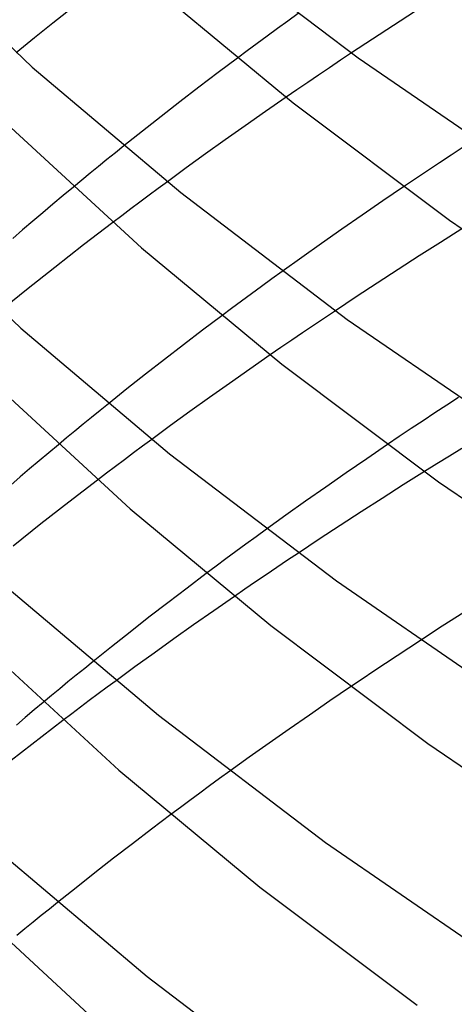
# Model space of a CAD drawing. Header units: millimetres. Extents: x -200 to 200, y -101 to 238.
# Tile 11 of 65: x -159 to -147, y 47 to 75. Entities that reach past the tile are written whole.
import ezdxf

# ---------------------------------------------------------------- set-up
doc = ezdxf.new("R2010")
doc.units = ezdxf.units.MM
doc.layers.add('HIDDEN', color=7, linetype='Continuous')
doc.layers.add('THICK', color=7, linetype='Continuous')

msp = doc.modelspace()

# ---------------------------------------------------------------- linework, layer by layer
at = {"layer": 'HIDDEN'}
for p, q in [((-157.984, 75.337), (-158.515, 74.918)), ((-148.195, 75.248), (-148.796, 74.858)), ((-158.515, 74.918), (-159.041, 74.498)), ((-148.796, 74.858), (-149.395, 74.466)), ((-159.041, 74.498), (-159.563, 74.076)), ((-149.395, 74.466), (-149.991, 74.071)), ((-153.247, 73.926), (-153.799, 73.511)), ((-153.799, 73.511), (-154.346, 73.095)), ((-154.346, 73.095), (-154.889, 72.678)), ((-151.858, 72.806), (-152.446, 72.399)), ((-154.889, 72.678), (-155.427, 72.259)), ((-155.427, 72.259), (-155.961, 71.838)), ((-152.446, 72.399), (-153.026, 71.994)), ((-153.026, 71.994), (-153.597, 71.59)), ((-155.961, 71.838), (-156.49, 71.416)), ((-153.597, 71.59), (-154.158, 71.188)), ((-154.158, 71.188), (-154.708, 70.79)), ((-154.708, 70.79), (-155.247, 70.396)), ((-158.22, 70), (-158.512, 69.756)), ((-157.927, 70.244), (-158.22, 70)), ((-148.506, 70.247), (-149.097, 69.846)), ((-158.512, 69.756), (-158.802, 69.51)), ((-149.097, 69.846), (-149.685, 69.443)), ((-158.802, 69.51), (-159.091, 69.265)), ((-149.685, 69.443), (-150.268, 69.039)), ((-159.091, 69.265), (-159.378, 69.019)), ((-156.805, 69.231), (-157.638, 68.593)), ((-159.378, 69.019), (-159.663, 68.773)), ((-150.268, 69.039), (-150.844, 68.635)), ((-146.845, 69.046), (-147.455, 68.663)), ((-157.638, 68.593), (-158.46, 67.951)), ((-150.844, 68.635), (-151.411, 68.234)), ((-147.455, 68.663), (-148.057, 68.28)), ((-151.411, 68.234), (-151.967, 67.836)), ((-148.057, 68.28), (-148.659, 67.893)), ((-158.46, 67.951), (-159.271, 67.306)), ((-148.659, 67.893), (-149.259, 67.503)), ((-149.259, 67.503), (-149.857, 67.11)), ((-159.271, 67.306), (-160.073, 66.658)), ((-149.857, 67.11), (-150.452, 66.714)), ((-153.692, 66.569), (-154.243, 66.154)), ((-154.243, 66.154), (-154.789, 65.738)), ((-154.789, 65.738), (-155.331, 65.32)), ((-155.331, 65.32), (-155.869, 64.9)), ((-152.311, 65.453), (-152.898, 65.045)), ((-152.898, 65.045), (-153.477, 64.639)), ((-155.869, 64.9), (-156.401, 64.479)), ((-156.401, 64.479), (-156.929, 64.057)), ((-153.477, 64.639), (-154.047, 64.234)), ((-154.047, 64.234), (-154.607, 63.833)), ((-154.607, 63.833), (-155.156, 63.435)), ((-155.156, 63.435), (-155.694, 63.04)), ((-158.359, 62.888), (-158.634, 62.658)), ((-148.966, 62.891), (-149.557, 62.488)), ((-158.907, 62.428), (-159.179, 62.198)), ((-158.634, 62.658), (-158.907, 62.428)), ((-149.557, 62.488), (-150.145, 62.084)), ((-159.179, 62.198), (-159.45, 61.968)), ((-147.91, 62.12), (-148.515, 61.74)), ((-159.45, 61.968), (-159.72, 61.737)), ((-157.244, 61.877), (-158.056, 61.253)), ((-150.145, 62.084), (-150.727, 61.679)), ((-150.727, 61.679), (-151.301, 61.276)), ((-148.515, 61.74), (-149.117, 61.358)), ((-151.301, 61.276), (-151.866, 60.874)), ((-149.117, 61.358), (-149.717, 60.972)), ((-158.056, 61.253), (-158.858, 60.626)), ((-151.866, 60.874), (-152.42, 60.477)), ((-149.717, 60.972), (-150.316, 60.582)), ((-158.858, 60.626), (-159.65, 59.996)), ((-150.316, 60.582), (-150.913, 60.19)), ((-150.913, 60.19), (-151.508, 59.795)), ((-154.136, 59.213), (-154.686, 58.797)), ((-154.686, 58.797), (-155.232, 58.38)), ((-153.333, 58.557), (-153.919, 58.151)), ((-155.232, 58.38), (-155.773, 57.962)), ((-155.773, 57.962), (-156.309, 57.542)), ((-153.919, 58.151), (-154.497, 57.747)), ((-146.787, 58.099), (-147.4, 57.706)), ((-154.497, 57.747), (-155.066, 57.344)), ((-147.4, 57.706), (-148.021, 57.303)), ((-156.309, 57.542), (-156.841, 57.12)), ((-155.066, 57.344), (-155.626, 56.943)), ((-156.841, 57.12), (-157.369, 56.698)), ((-155.626, 56.943), (-156.175, 56.546)), ((-156.175, 56.546), (-156.712, 56.152)), ((-150.017, 55.975), (-150.606, 55.574)), ((-158.79, 55.531), (-159.047, 55.317)), ((-150.606, 55.574), (-151.192, 55.171)), ((-159.303, 55.101), (-159.557, 54.886)), ((-159.047, 55.317), (-159.303, 55.101)), ((-151.192, 55.171), (-151.773, 54.768)), ((-158.23, 55.018), (-159.12, 54.336)), ((-151.773, 54.768), (-152.346, 54.366)), ((-159.12, 54.336), (-159.998, 53.65)), ((-152.346, 54.366), (-152.911, 53.966)), ((-152.911, 53.966), (-153.464, 53.569)), ((-155.15, 52.33), (-155.7, 51.916)), ((-155.7, 51.916), (-156.245, 51.501)), ((-156.245, 51.501), (-156.786, 51.084)), ((-156.786, 51.084), (-157.322, 50.665)), ((-157.322, 50.665), (-157.854, 50.245)), ((-157.854, 50.245), (-158.381, 49.824))]:
    msp.add_line(p, q, dxfattribs=at)
at = {"layer": 'THICK'}
for p, q in [((-163.783, 78.131), (-159.106, 73.668)), ((-154.547, 77.548), (-149.803, 73.935)), ((-155.663, 75.966), (-151.661, 72.65)), ((-151.513, 75.195), (-151.812, 74.979)), ((-152.108, 74.765), (-152.399, 74.552)), ((-151.812, 74.979), (-152.108, 74.765)), ((-152.399, 74.552), (-152.686, 74.342)), ((-152.686, 74.342), (-152.968, 74.133)), ((-152.968, 74.133), (-153.247, 73.926)), ((-149.991, 74.071), (-150.306, 73.861)), ((-149.803, 73.935), (-144.546, 70.32)), ((-159.106, 73.668), (-154.866, 70.089)), ((-150.619, 73.65), (-150.931, 73.439)), ((-150.306, 73.861), (-150.619, 73.65)), ((-150.931, 73.439), (-151.242, 73.228)), ((-151.242, 73.228), (-151.551, 73.017)), ((-151.551, 73.017), (-151.858, 72.806)), ((-151.661, 72.65), (-147.197, 69.297)), ((-159.826, 72.048), (-155.987, 68.51)), ((-156.49, 71.416), (-156.732, 71.222)), ((-156.732, 71.222), (-156.973, 71.027)), ((-147.145, 71.156), (-147.484, 70.932)), ((-146.806, 71.379), (-147.145, 71.156)), ((-157.213, 70.832), (-157.452, 70.636)), ((-156.973, 71.027), (-157.213, 70.832)), ((-147.484, 70.932), (-147.825, 70.705)), ((-164.12, 70.688), (-159.434, 66.215)), ((-157.452, 70.636), (-157.69, 70.44)), ((-147.825, 70.705), (-148.166, 70.477)), ((-157.69, 70.44), (-157.927, 70.244)), ((-155.247, 70.396), (-155.509, 70.203)), ((-148.166, 70.477), (-148.506, 70.247)), ((-155.77, 70.009), (-156.03, 69.815)), ((-155.509, 70.203), (-155.77, 70.009)), ((-154.866, 70.089), (-150.112, 66.467)), ((-156.03, 69.815), (-156.29, 69.621)), ((-156.548, 69.426), (-156.805, 69.231)), ((-156.29, 69.621), (-156.548, 69.426)), ((-147.197, 69.297), (-142.259, 65.935)), ((-155.987, 68.51), (-151.977, 65.187)), ((-151.967, 67.836), (-152.264, 67.621)), ((-152.264, 67.621), (-152.558, 67.407)), ((-152.848, 67.195), (-153.132, 66.985)), ((-152.558, 67.407), (-152.848, 67.195)), ((-153.132, 66.985), (-153.413, 66.777)), ((-153.413, 66.777), (-153.692, 66.569)), ((-150.452, 66.714), (-150.766, 66.505)), ((-150.766, 66.505), (-151.078, 66.294)), ((-150.112, 66.467), (-144.845, 62.845)), ((-159.434, 66.215), (-155.185, 62.629)), ((-151.388, 66.084), (-151.698, 65.874)), ((-151.078, 66.294), (-151.388, 66.084)), ((-151.698, 65.874), (-152.005, 65.663)), ((-152.005, 65.663), (-152.311, 65.453)), ((-151.977, 65.187), (-147.504, 61.828)), ((-160.156, 64.598), (-156.31, 61.054)), ((-146.938, 64.24), (-147.274, 64.02)), ((-157.17, 63.863), (-157.41, 63.668)), ((-156.929, 64.057), (-157.17, 63.863)), ((-147.611, 63.798), (-147.95, 63.573)), ((-147.274, 64.02), (-147.611, 63.798)), ((-157.41, 63.668), (-157.648, 63.474)), ((-147.95, 63.573), (-148.288, 63.347)), ((-157.886, 63.279), (-158.123, 63.083)), ((-157.648, 63.474), (-157.886, 63.279)), ((-148.288, 63.347), (-148.627, 63.12)), ((-158.123, 63.083), (-158.359, 62.888)), ((-155.694, 63.04), (-155.954, 62.847)), ((-148.627, 63.12), (-148.966, 62.891)), ((-155.954, 62.847), (-156.214, 62.654)), ((-146.838, 62.784), (-147.197, 62.564)), ((-156.473, 62.46), (-156.731, 62.266)), ((-156.214, 62.654), (-156.473, 62.46)), ((-155.185, 62.629), (-150.422, 59)), ((-147.197, 62.564), (-147.554, 62.342)), ((-156.731, 62.266), (-156.988, 62.072)), ((-147.554, 62.342), (-147.91, 62.12)), ((-156.988, 62.072), (-157.244, 61.877)), ((-147.504, 61.828), (-142.556, 58.459)), ((-156.31, 61.054), (-152.292, 57.725)), ((-152.42, 60.477), (-152.716, 60.262)), ((-152.716, 60.262), (-153.008, 60.049)), ((-153.008, 60.049), (-153.295, 59.838)), ((-153.578, 59.629), (-153.858, 59.421)), ((-153.295, 59.838), (-153.578, 59.629)), ((-151.815, 59.59), (-152.122, 59.383)), ((-151.508, 59.795), (-151.815, 59.59)), ((-153.858, 59.421), (-154.136, 59.213)), ((-152.122, 59.383), (-152.427, 59.177)), ((-152.427, 59.177), (-152.731, 58.97)), ((-159.761, 58.763), (-155.503, 55.169)), ((-153.033, 58.764), (-153.333, 58.557)), ((-152.731, 58.97), (-153.033, 58.764)), ((-150.422, 59), (-145.144, 55.371)), ((-152.292, 57.725), (-147.811, 54.359)), ((-160.486, 57.148), (-156.634, 53.598)), ((-148.352, 57.086), (-148.684, 56.867)), ((-148.021, 57.303), (-148.352, 57.086)), ((-148.684, 56.867), (-149.017, 56.646)), ((-157.608, 56.504), (-157.846, 56.31)), ((-157.369, 56.698), (-157.608, 56.504)), ((-149.017, 56.646), (-149.35, 56.424)), ((-157.846, 56.31), (-158.084, 56.116)), ((-149.35, 56.424), (-149.684, 56.2)), ((-158.084, 56.116), (-158.32, 55.921)), ((-156.967, 55.964), (-157.222, 55.775)), ((-156.712, 56.152), (-156.967, 55.964)), ((-149.684, 56.2), (-150.017, 55.975)), ((-158.556, 55.726), (-158.79, 55.531)), ((-158.32, 55.921), (-158.556, 55.726)), ((-157.222, 55.775), (-157.475, 55.586)), ((-157.728, 55.397), (-157.979, 55.208)), ((-157.475, 55.586), (-157.728, 55.397)), ((-157.979, 55.208), (-158.23, 55.018)), ((-155.503, 55.169), (-150.731, 51.533)), ((-147.811, 54.359), (-142.854, 50.984)), ((-156.634, 53.598), (-152.608, 50.263)), ((-153.464, 53.569), (-153.755, 53.359)), ((-154.042, 53.15), (-154.325, 52.943)), ((-153.755, 53.359), (-154.042, 53.15)), ((-154.325, 52.943), (-154.603, 52.738)), ((-154.603, 52.738), (-154.877, 52.534)), ((-154.877, 52.534), (-155.15, 52.33)), ((-150.731, 51.533), (-145.442, 47.896)), ((-160.089, 51.31), (-155.822, 47.709)), ((-152.608, 50.263), (-148.118, 46.89)), ((-158.381, 49.824), (-158.616, 49.635)), ((-160.817, 49.698), (-156.958, 46.142)), ((-158.616, 49.635), (-158.849, 49.447)), ((-159.081, 49.257), (-159.312, 49.068)), ((-158.849, 49.447), (-159.081, 49.257)), ((-159.312, 49.068), (-159.543, 48.878)), ((-155.822, 47.709), (-151.041, 44.066))]:
    msp.add_line(p, q, dxfattribs=at)

doc.saveas('drawing.dxf')
